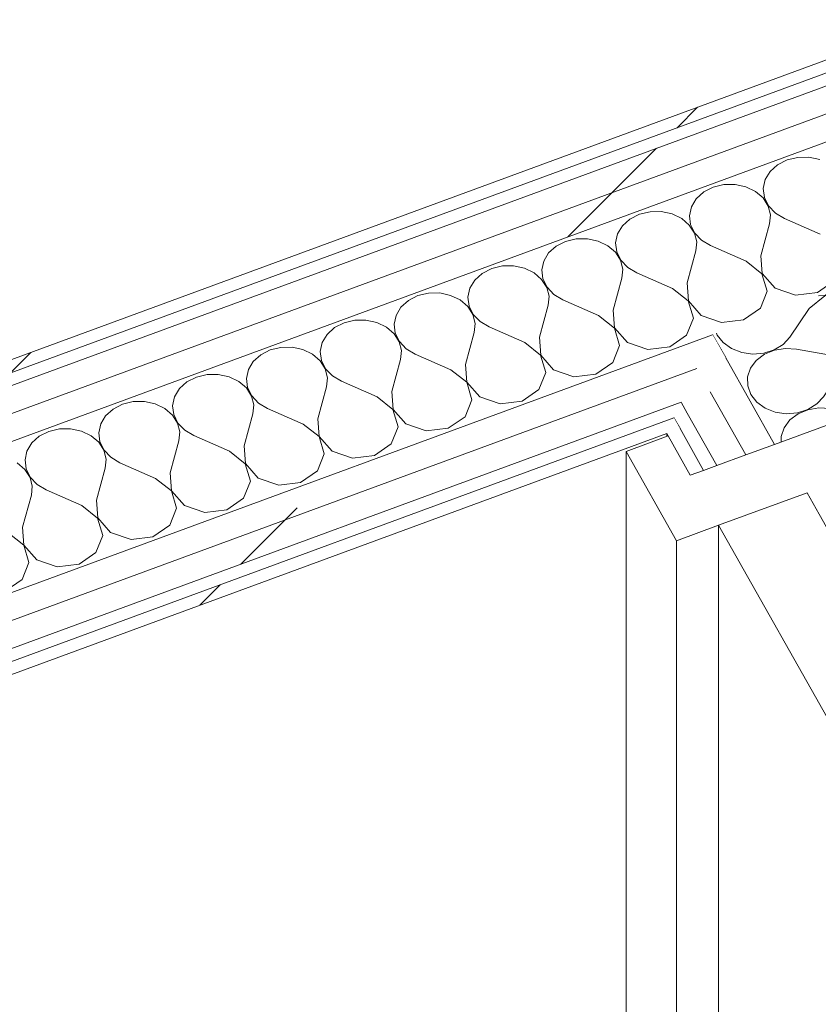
# Model space of a CAD drawing. Header units: millimetres. Extents: x -8337 to 19291, y 9509 to 21675.
# Tile 13 of 163: x -6234 to -5886, y 14262 to 14691. Entities that reach past the tile are written whole.
import ezdxf

# ---------------------------------------------------------------- set-up
doc = ezdxf.new("R2010")
doc.units = ezdxf.units.MM
doc.header["$MEASUREMENT"] = 0
doc.linetypes.add('Wipeout_Contour', pattern=[1000, 0, -1000])
doc.layers.add('Nuevo_08_E_Envans secs', color=7, linetype='Continuous')
doc.layers.add('Nuevo_Puertas Archicad', color=7, linetype='Continuous')
for name, color, linetype, lineweight in [('Nuevo_08_E_Envans secs_Pluma_Nº__1', 7, 'Continuous', 5), ('Nuevo_08_E_Envans secs_Pluma_Nº__47', 7, 'Continuous', 20), ('Nuevo_Puertas Archicad_Pluma_Nº__1', 7, 'Continuous', 5)]:
    doc.layers.add(name, color=color, linetype=linetype, lineweight=lineweight)
for name, color, linetype, lineweight, true_color in [('Nuevo_08_E_Envans secs_Pluma_Nº__102', 7, 'Continuous', 5, 0xcccccc), ('Nuevo_08_E_Envans secs_Pluma_Nº__171', 171, 'Continuous', 13, 0xaaaaff), ('Nuevo_08_E_Envans secs_Pluma_Nº__177', 7, 'Continuous', 15, 0xf7e046)]:
    doc.layers.add(name, color=color, linetype=linetype, lineweight=lineweight, true_color=true_color)
pattern_1 = [(45, (0, 0), (-183.8478, 183.8478), [195, -65]), (45, (7e-14, 183.85), (-183.8478, 183.8478), [195, -65])]

# ---------------------------------------------------------------- blocks, each defined once
blk = doc.blocks.new('*X68')
at = {"layer": 'Nuevo_08_E_Envans secs_Pluma_Nº__102', "color": 254, "linetype": 'Continuous', "lineweight": 5, "true_color": 0xcccccc}
for p, q in [((-5882.74, 14570.76), (-5878.41, 14573.22)), ((-5873.3, 14572.5), (-5882.69, 14570.65)), ((-5864.1, 14570.1), (-5873.3, 14572.5)), ((-5882.69, 14570.65), (-5889.46, 14565.09)), ((-5885.47, 14570.62), (-5882.74, 14570.76)), ((-5857.85, 14564.16), (-5864.1, 14570.1)), ((-5889.46, 14565.09), (-5897.95, 14552.58)), ((-5856.4, 14556.46), (-5857.85, 14564.16)), ((-5929.86, 14554.31), (-5929.57, 14553.52)), ((-5860.2, 14549.29), (-5856.4, 14556.46)), ((-5929.57, 14553.52), (-5926.96, 14550.19)), ((-5926.96, 14550.19), (-5923.31, 14547.58)), ((-5900.86, 14549.42), (-5897.95, 14552.58)), ((-5923.31, 14547.58), (-5918.92, 14545.86)), ((-5918.92, 14545.86), (-5914.12, 14545.17)), ((-5914.12, 14545.17), (-5909.26, 14545.57)), ((-5909.26, 14545.57), (-5904.73, 14547.03)), ((-5904.67, 14546.92), (-5909.01, 14545.12)), ((-5904.73, 14547.03), (-5900.86, 14549.42)), ((-5899.89, 14547.7), (-5904.67, 14546.92)), ((-5895.02, 14547.39), (-5899.89, 14547.7)), ((-5877.75, 14544.33), (-5895.02, 14547.39)), ((-5868.1, 14544.8), (-5860.2, 14549.29)), ((-5858.65, 14546.55), (-5868.04, 14544.7)), ((-5849.46, 14544.15), (-5858.65, 14546.55)), ((-5912.57, 14542.43), (-5915.09, 14539.06)), ((-5909.01, 14545.12), (-5912.57, 14542.43)), ((-5877.75, 14544.33), (-5868.1, 14544.8)), ((-5868.04, 14544.7), (-5874.82, 14539.14)), ((-5843.2, 14538.21), (-5849.46, 14544.15)), ((-5915.09, 14539.06), (-5916.37, 14535.27)), ((-5874.82, 14539.14), (-5883.31, 14526.63)), ((-5841.76, 14530.5), (-5843.2, 14538.21)), ((-5916.37, 14535.27), (-5916.31, 14531.33)), ((-5916.31, 14531.33), (-5914.92, 14527.56)), ((-5842.8, 14528.53), (-5841.76, 14530.5)), ((-5914.92, 14527.56), (-5912.31, 14524.24)), ((-5912.31, 14524.24), (-5908.67, 14521.62)), ((-5886.22, 14523.47), (-5883.31, 14526.63)), ((-5908.67, 14521.62), (-5904.28, 14519.9)), ((-5904.28, 14519.9), (-5899.48, 14519.22)), ((-5899.48, 14519.22), (-5894.62, 14519.62)), ((-5894.62, 14519.62), (-5890.09, 14521.07)), ((-5890.03, 14520.97), (-5894.37, 14519.17)), ((-5890.09, 14521.07), (-5886.22, 14523.47)), ((-5885.24, 14521.74), (-5890.03, 14520.97)), ((-5880.38, 14521.44), (-5885.24, 14521.74)), ((-5868.07, 14519.26), (-5880.38, 14521.44)), ((-5897.93, 14516.48), (-5900.45, 14513.11)), ((-5894.37, 14519.17), (-5897.93, 14516.48)), ((-5900.45, 14513.11), (-5901.72, 14509.31)), ((-5901.72, 14509.31), (-5901.69, 14506.92))]:
    blk.add_line(p, q, dxfattribs=at)
blk = doc.blocks.new('Elem Sección_66_1')
at = {"layer": 'Nuevo_08_E_Envans secs', "lineweight": 0}
blk.add_blockref('*X68', (0, 0), dxfattribs=at)
at = {"color": 254, "linetype": 'Wipeout_Contour', "lineweight": 0, "ltscale": 62711.866923}
blk.add_wipeout([(-5932.73, 14528.81), (-5945.28, 14524.2), (-5929.73, 14496.64), (-5917.18, 14501.24)], dxfattribs=at).dxf.layer = 'Nuevo_08_E_Envans secs'
at = {"layer": 'Nuevo_08_E_Envans secs_Pluma_Nº__177', "linetype": 'Continuous', "lineweight": 15, "true_color": 0xf7e046}
h = blk.add_hatch(dxfattribs=at)
h.set_pattern_fill('Panellat_HPL_0001', color=53, style=0, pattern_type=2)
h.set_pattern_definition(pattern_1)
h.paths.add_polyline_path([(-5932.73, 14528.81), (-5945.28, 14524.2), (-5929.73, 14496.64), (-5917.18, 14501.24)])
at = {"color": 254, "linetype": 'Wipeout_Contour', "lineweight": 0, "ltscale": 78426.460538}
blk.add_wipeout([(-5925.89, 14543.55), (-5938.44, 14538.93), (-5932.73, 14528.81), (-5917.18, 14501.24), (-5904.62, 14505.85)], dxfattribs=at).dxf.layer = 'Nuevo_08_E_Envans secs'
at = {"layer": 'Nuevo_08_E_Envans secs_Pluma_Nº__177', "linetype": 'Continuous', "lineweight": 15, "true_color": 0xf7e046}
h = blk.add_hatch(dxfattribs=at)
h.set_pattern_fill('Panellat_HPL_0001', color=53, style=0, pattern_type=2)
h.set_pattern_definition(pattern_1)
h.paths.add_polyline_path([(-5925.89, 14543.55), (-5938.44, 14538.93), (-5932.73, 14528.81), (-5917.18, 14501.24), (-5904.62, 14505.85)])
at = {"layer": 'Nuevo_08_E_Envans secs_Pluma_Nº__1', "color": 7, "linetype": 'Continuous', "lineweight": 5}
blk.add_line((-5932.73, 14528.81), (-5917.18, 14501.24), dxfattribs=at)
at = {"layer": 'Nuevo_08_E_Envans secs_Pluma_Nº__1', "color": 7, "linetype": 'Continuous', "lineweight": 5, "flags": 128}
blk.add_lwpolyline([(-5931.6, 14553.67), (-5925.89, 14543.55), (-5904.62, 14505.85)], dxfattribs=at)
at = {"color": 254, "linetype": 'Wipeout_Contour', "lineweight": 0, "ltscale": 62692.904727}
blk.add_wipeout([(-5951.6, 14510.59), (-5941.33, 14492.38), (-5935.53, 14494.51), (-5945.81, 14512.72)], dxfattribs=at).dxf.layer = 'Nuevo_08_E_Envans secs'
at = {"layer": 'Nuevo_08_E_Envans secs_Pluma_Nº__171', "linetype": 'Continuous', "lineweight": 13, "true_color": 0xaaaaff}
h = blk.add_hatch(dxfattribs=at)
h.set_pattern_fill('Panellat_HPL_0001', color=161, style=0, pattern_type=2)
h.set_pattern_definition(pattern_1)
h.paths.add_polyline_path([(-5951.6, 14510.59), (-5941.33, 14492.38), (-5935.53, 14494.51), (-5945.81, 14512.72)])
at = {"layer": 'Nuevo_08_E_Envans secs_Pluma_Nº__1', "color": 7, "linetype": 'Continuous', "lineweight": 5, "flags": 128}
for points in [[(-5945.28, 14524.2), (-5942.65, 14519.52), (-5929.73, 14496.64)], [(-5948.44, 14517.39), (-5945.81, 14512.72), (-5935.53, 14494.51)], [(-5951.6, 14510.59), (-5950.99, 14509.52), (-5941.33, 14492.38)]]:
    blk.add_lwpolyline(points, dxfattribs=at)
at = {"layer": 'Nuevo_08_E_Envans secs_Pluma_Nº__47', "color": 7, "linetype": 'Continuous', "lineweight": 20}
blk.add_line((-5951.6, 14510.59), (-5951.6, 14509.29), dxfattribs=at)
blk = doc.blocks.new('Elem Sección_143_1')
at = {"layer": 'Nuevo_Puertas Archicad_Pluma_Nº__1', "color": 7, "linetype": 'Continuous', "lineweight": 5}
for p, q in [((-5950.99, 14509.52), (-5969.35, 14502.78)), ((-5969.35, 13729.48), (-5969.35, 14502.78)), ((-5969.35, 14502.78), (-5947.38, 14463.85)), ((-5929.02, 14470.58), (-5929.02, 13697.28)), ((-5929.02, 14470.58), (-5558.23, 13813.4)), ((-5947.38, 14463.85), (-5947.38, 13690.55))]:
    blk.add_line(p, q, dxfattribs=at)
at = {"layer": 'Nuevo_Puertas Archicad_Pluma_Nº__1', "color": 7, "linetype": 'Continuous', "lineweight": 5, "flags": 128}
for points in [[(-5811.88, 14539.87), (-5824.44, 14535.26), (-5837, 14530.65), (-5904.62, 14505.85), (-5917.18, 14501.24), (-5929.73, 14496.64), (-5935.53, 14494.51), (-5941.33, 14492.38)], [(-5890.38, 14484.76), (-5929.02, 14470.58), (-5947.38, 14463.85)], [(-5890.38, 14484.76), (-5885.11, 14475.41), (-5524.86, 13836.92), (-5519.59, 13827.57)]]:
    blk.add_lwpolyline(points, dxfattribs=at)
blk = doc.blocks.new('*X217')
at = {"layer": 'Nuevo_08_E_Envans secs_Pluma_Nº__102', "color": 254, "linetype": 'Continuous', "lineweight": 5, "true_color": 0xcccccc}
for p, q in [((-5903.28, 14627.72), (-5906.53, 14624.78)), ((-5899.16, 14629.83), (-5903.28, 14627.72)), ((-5894.49, 14630.95), (-5899.16, 14629.83)), ((-5889.61, 14631), (-5894.49, 14630.95)), ((-5884.9, 14629.98), (-5889.61, 14631)), ((-5906.53, 14624.78), (-5908.66, 14621.24)), ((-5926.68, 14619.12), (-5931.35, 14618)), ((-5921.8, 14619.17), (-5926.68, 14619.12)), ((-5917.09, 14618.15), (-5921.8, 14619.17)), ((-5908.66, 14621.24), (-5909.51, 14617.37)), ((-5935.47, 14615.89), (-5938.72, 14612.95)), ((-5931.35, 14618), (-5935.47, 14615.89)), ((-5912.9, 14616.12), (-5917.09, 14618.15)), ((-5909.57, 14613.25), (-5912.9, 14616.12)), ((-5909.51, 14617.37), (-5909.01, 14613.46)), ((-5938.72, 14612.95), (-5940.85, 14609.41)), ((-5907.33, 14609.75), (-5909.57, 14613.25)), ((-5909.01, 14613.46), (-5907.2, 14609.8)), ((-5906.37, 14605.9), (-5907.33, 14609.75)), ((-5907.2, 14609.8), (-5904.23, 14606.69)), ((-5963.54, 14606.17), (-5967.66, 14604.06)), ((-5958.87, 14607.29), (-5963.54, 14606.17)), ((-5953.99, 14607.34), (-5958.87, 14607.29)), ((-5949.28, 14606.32), (-5953.99, 14607.34)), ((-5945.09, 14604.29), (-5949.28, 14606.32)), ((-5940.85, 14609.41), (-5941.69, 14605.54)), ((-5941.69, 14605.54), (-5941.2, 14601.63)), ((-5906.74, 14601.98), (-5906.37, 14605.9)), ((-5904.23, 14606.69), (-5900.31, 14604.34)), ((-5970.91, 14601.12), (-5973.04, 14597.58)), ((-5967.66, 14604.06), (-5970.91, 14601.12)), ((-5941.76, 14601.42), (-5945.09, 14604.29)), ((-5939.52, 14597.92), (-5941.76, 14601.42)), ((-5941.2, 14601.63), (-5939.39, 14597.97)), ((-5910.53, 14588.05), (-5906.74, 14601.98)), ((-5884.78, 14597.51), (-5900.31, 14604.34)), ((-5973.04, 14597.58), (-5973.88, 14593.71)), ((-5938.55, 14594.07), (-5939.52, 14597.92)), ((-5939.39, 14597.97), (-5936.41, 14594.85)), ((-5995.73, 14594.34), (-5999.85, 14592.23)), ((-5991.05, 14595.46), (-5995.73, 14594.34)), ((-5986.18, 14595.51), (-5991.05, 14595.46)), ((-5981.46, 14594.48), (-5986.18, 14595.51)), ((-5977.28, 14592.46), (-5981.46, 14594.48)), ((-5973.88, 14593.71), (-5973.39, 14589.79)), ((-5938.93, 14590.15), (-5938.55, 14594.07)), ((-5936.41, 14594.85), (-5932.49, 14592.51)), ((-5916.97, 14585.68), (-5932.49, 14592.51)), ((-6003.1, 14589.29), (-6005.23, 14585.75)), ((-5999.85, 14592.23), (-6003.1, 14589.29)), ((-5973.95, 14589.59), (-5977.28, 14592.46)), ((-5971.71, 14586.09), (-5973.95, 14589.59)), ((-5973.39, 14589.79), (-5971.58, 14586.14)), ((-5942.72, 14576.22), (-5938.93, 14590.15)), ((-6005.23, 14585.75), (-6006.07, 14581.88)), ((-5970.74, 14582.24), (-5971.71, 14586.09)), ((-5971.58, 14586.14), (-5968.6, 14583.02)), ((-5910.07, 14580.22), (-5916.97, 14585.68)), ((-5910.53, 14588.05), (-5909.94, 14580.27)), ((-6032.04, 14580.4), (-6035.29, 14577.46)), ((-6027.92, 14582.51), (-6032.04, 14580.4)), ((-6023.24, 14583.63), (-6027.92, 14582.51)), ((-6018.36, 14583.68), (-6023.24, 14583.63)), ((-6013.65, 14582.65), (-6018.36, 14583.68)), ((-6009.47, 14580.63), (-6013.65, 14582.65)), ((-6006.14, 14577.76), (-6009.47, 14580.63)), ((-6006.07, 14581.88), (-6005.57, 14577.96)), ((-5971.12, 14578.31), (-5970.74, 14582.24)), ((-5968.6, 14583.02), (-5964.68, 14580.68)), ((-5949.16, 14573.85), (-5964.68, 14580.68)), ((-5907.77, 14572.66), (-5910.07, 14580.22)), ((-5909.94, 14580.27), (-5904.37, 14573.9)), ((-6035.29, 14577.46), (-6037.42, 14573.92)), ((-6003.9, 14574.26), (-6006.14, 14577.76)), ((-6005.57, 14577.96), (-6003.77, 14574.31)), ((-5974.91, 14564.39), (-5971.12, 14578.31)), ((-5942.72, 14576.22), (-5942.13, 14568.44)), ((-5885.92, 14572.02), (-5878.56, 14577.07)), ((-6055.43, 14571.8), (-6060.11, 14570.68)), ((-6050.55, 14571.85), (-6055.43, 14571.8)), ((-6045.84, 14570.82), (-6050.55, 14571.85)), ((-6037.42, 14573.92), (-6038.26, 14570.05)), ((-6002.93, 14570.41), (-6003.9, 14574.26)), ((-6003.77, 14574.31), (-6000.79, 14571.19)), ((-6000.79, 14571.19), (-5996.87, 14568.85)), ((-5942.26, 14568.39), (-5949.16, 14573.85)), ((-5910.75, 14565.24), (-5907.77, 14572.66)), ((-5904.37, 14573.9), (-5895.48, 14570.85)), ((-5895.48, 14570.85), (-5885.92, 14572.02)), ((-6064.23, 14568.57), (-6067.48, 14565.63)), ((-6060.11, 14570.68), (-6064.23, 14568.57)), ((-6041.66, 14568.8), (-6045.84, 14570.82)), ((-6038.32, 14565.93), (-6041.66, 14568.8)), ((-6038.26, 14570.05), (-6037.76, 14566.13)), ((-6003.31, 14566.48), (-6002.93, 14570.41)), ((-5981.35, 14562.02), (-5996.87, 14568.85)), ((-5939.96, 14560.82), (-5942.26, 14568.39)), ((-5942.13, 14568.44), (-5936.56, 14562.07)), ((-6067.48, 14565.63), (-6069.6, 14562.09)), ((-6036.09, 14562.43), (-6038.32, 14565.93)), ((-6037.76, 14566.13), (-6035.96, 14562.48)), ((-6035.12, 14558.57), (-6036.09, 14562.43)), ((-6035.96, 14562.48), (-6032.98, 14559.36)), ((-6007.1, 14552.56), (-6003.31, 14566.48)), ((-5974.91, 14564.39), (-5974.32, 14556.61)), ((-5918.11, 14560.19), (-5910.75, 14565.24)), ((-6092.3, 14558.85), (-6096.42, 14556.74)), ((-6087.62, 14559.97), (-6092.3, 14558.85)), ((-6082.74, 14560.02), (-6087.62, 14559.97)), ((-6078.03, 14558.99), (-6082.74, 14560.02)), ((-6073.85, 14556.97), (-6078.03, 14558.99)), ((-6069.6, 14562.09), (-6070.45, 14558.22)), ((-6070.45, 14558.22), (-6069.95, 14554.3)), ((-6035.5, 14554.65), (-6035.12, 14558.57)), ((-6032.98, 14559.36), (-6029.06, 14557.02)), ((-5974.45, 14556.56), (-5981.35, 14562.02)), ((-5942.93, 14553.41), (-5939.96, 14560.82)), ((-5936.56, 14562.07), (-5927.67, 14559.02)), ((-5927.67, 14559.02), (-5918.11, 14560.19)), ((-6096.42, 14556.74), (-6099.67, 14553.8)), ((-6070.51, 14554.1), (-6073.85, 14556.97)), ((-6068.28, 14550.6), (-6070.51, 14554.1)), ((-6069.95, 14554.3), (-6068.15, 14550.65)), ((-6039.29, 14540.72), (-6035.5, 14554.65)), ((-6013.54, 14550.19), (-6029.06, 14557.02)), ((-5972.15, 14548.99), (-5974.45, 14556.56)), ((-5974.32, 14556.61), (-5968.75, 14550.24)), ((-6101.79, 14550.26), (-6102.64, 14546.38)), ((-6099.67, 14553.8), (-6101.79, 14550.26)), ((-6067.31, 14546.74), (-6068.28, 14550.6)), ((-6068.15, 14550.65), (-6065.17, 14547.53)), ((-6006.64, 14544.73), (-6013.54, 14550.19)), ((-6007.1, 14552.56), (-6006.51, 14544.78)), ((-5968.75, 14550.24), (-5959.86, 14547.19)), ((-5950.3, 14548.36), (-5942.93, 14553.41)), ((-6124.49, 14547.02), (-6128.61, 14544.91)), ((-6119.81, 14548.14), (-6124.49, 14547.02)), ((-6114.93, 14548.19), (-6119.81, 14548.14)), ((-6110.22, 14547.16), (-6114.93, 14548.19)), ((-6106.04, 14545.14), (-6110.22, 14547.16)), ((-6102.64, 14546.38), (-6102.14, 14542.47)), ((-6067.69, 14542.82), (-6067.31, 14546.74)), ((-6065.17, 14547.53), (-6061.25, 14545.19)), ((-5975.12, 14541.58), (-5972.15, 14548.99)), ((-5959.86, 14547.19), (-5950.3, 14548.36)), ((-6131.85, 14541.97), (-6133.98, 14538.43)), ((-6128.61, 14544.91), (-6131.85, 14541.97)), ((-6102.7, 14542.26), (-6106.04, 14545.14)), ((-6100.47, 14538.77), (-6102.7, 14542.26)), ((-6102.14, 14542.47), (-6100.34, 14538.82)), ((-6071.48, 14528.89), (-6067.69, 14542.82)), ((-6045.73, 14538.36), (-6061.25, 14545.19)), ((-6004.34, 14537.16), (-6006.64, 14544.73)), ((-6006.51, 14544.78), (-6000.94, 14538.41)), ((-5982.49, 14536.53), (-5975.12, 14541.58)), ((-6133.98, 14538.43), (-6134.83, 14534.55)), ((-6099.5, 14534.91), (-6100.47, 14538.77)), ((-6100.34, 14538.82), (-6097.36, 14535.7)), ((-6038.83, 14532.9), (-6045.73, 14538.36)), ((-6039.29, 14540.72), (-6038.7, 14532.95)), ((-6007.31, 14529.75), (-6004.34, 14537.16)), ((-6000.94, 14538.41), (-5992.05, 14535.36)), ((-6160.8, 14533.07), (-6164.04, 14530.14)), ((-6156.68, 14535.18), (-6160.8, 14533.07)), ((-6152, 14536.31), (-6156.68, 14535.18)), ((-6147.12, 14536.36), (-6152, 14536.31)), ((-6142.41, 14535.33), (-6147.12, 14536.36)), ((-6138.23, 14533.3), (-6142.41, 14535.33)), ((-6134.89, 14530.43), (-6138.23, 14533.3)), ((-6134.83, 14534.55), (-6134.33, 14530.64)), ((-6099.88, 14530.99), (-6099.5, 14534.91)), ((-6097.36, 14535.7), (-6093.44, 14533.36)), ((-6077.92, 14526.53), (-6093.44, 14533.36)), ((-6036.53, 14525.33), (-6038.83, 14532.9)), ((-6038.7, 14532.95), (-6033.13, 14526.58)), ((-5992.05, 14535.36), (-5982.49, 14536.53)), ((-6164.04, 14530.14), (-6166.17, 14526.6)), ((-6132.66, 14526.94), (-6134.89, 14530.43)), ((-6134.33, 14530.64), (-6132.53, 14526.99)), ((-6103.67, 14517.06), (-6099.88, 14530.99)), ((-6071.48, 14528.89), (-6070.89, 14521.12)), ((-6014.68, 14524.7), (-6007.31, 14529.75)), ((-6184.19, 14524.48), (-6188.87, 14523.35)), ((-6179.31, 14524.53), (-6184.19, 14524.48)), ((-6174.6, 14523.5), (-6179.31, 14524.53)), ((-6166.17, 14526.6), (-6167.02, 14522.72)), ((-6131.69, 14523.08), (-6132.66, 14526.94)), ((-6132.53, 14526.99), (-6129.55, 14523.87)), ((-6129.55, 14523.87), (-6125.63, 14521.53)), ((-6071.02, 14521.07), (-6077.92, 14526.53)), ((-6039.5, 14517.92), (-6036.53, 14525.33)), ((-6033.13, 14526.58), (-6024.24, 14523.53)), ((-6024.24, 14523.53), (-6014.68, 14524.7)), ((-6192.99, 14521.24), (-6196.23, 14518.31)), ((-6188.87, 14523.35), (-6192.99, 14521.24)), ((-6170.42, 14521.47), (-6174.6, 14523.5)), ((-6167.08, 14518.6), (-6170.42, 14521.47)), ((-6167.02, 14522.72), (-6166.52, 14518.81)), ((-6132.07, 14519.16), (-6131.69, 14523.08)), ((-6110.11, 14514.7), (-6125.63, 14521.53)), ((-6068.72, 14513.5), (-6071.02, 14521.07)), ((-6070.89, 14521.12), (-6065.32, 14514.75)), ((-6196.23, 14518.31), (-6198.36, 14514.77)), ((-6164.84, 14515.11), (-6167.08, 14518.6)), ((-6166.52, 14518.81), (-6164.71, 14515.15)), ((-6135.86, 14505.23), (-6132.07, 14519.16)), ((-6103.67, 14517.06), (-6103.08, 14509.28)), ((-6046.87, 14512.87), (-6039.5, 14517.92)), ((-6221.06, 14511.52), (-6225.17, 14509.41)), ((-6216.38, 14512.65), (-6221.06, 14511.52)), ((-6211.5, 14512.7), (-6216.38, 14512.65)), ((-6206.79, 14511.67), (-6211.5, 14512.7)), ((-6202.61, 14509.64), (-6206.79, 14511.67)), ((-6198.36, 14514.77), (-6199.21, 14510.89)), ((-6163.88, 14511.25), (-6164.84, 14515.11)), ((-6164.71, 14515.15), (-6161.74, 14512.04)), ((-6164.26, 14507.33), (-6163.88, 14511.25)), ((-6161.74, 14512.04), (-6157.82, 14509.7)), ((-6103.21, 14509.24), (-6110.11, 14514.7)), ((-6071.69, 14506.09), (-6068.72, 14513.5)), ((-6065.32, 14514.75), (-6056.43, 14511.7)), ((-6056.43, 14511.7), (-6046.87, 14512.87)), ((-6225.17, 14509.41), (-6228.42, 14506.48)), ((-6199.27, 14506.77), (-6202.61, 14509.64)), ((-6197.03, 14503.28), (-6199.27, 14506.77)), ((-6199.21, 14510.89), (-6198.71, 14506.98)), ((-6198.71, 14506.98), (-6196.9, 14503.32)), ((-6168.05, 14493.4), (-6164.26, 14507.33)), ((-6142.29, 14502.87), (-6157.82, 14509.7)), ((-6100.91, 14501.67), (-6103.21, 14509.24)), ((-6103.08, 14509.28), (-6097.51, 14502.92)), ((-6230.55, 14502.93), (-6231.4, 14499.06)), ((-6228.42, 14506.48), (-6230.55, 14502.93)), ((-6196.07, 14499.42), (-6197.03, 14503.28)), ((-6196.9, 14503.32), (-6193.93, 14500.21)), ((-6135.4, 14497.41), (-6142.29, 14502.87)), ((-6135.86, 14505.23), (-6135.27, 14497.45)), ((-6097.51, 14502.92), (-6088.61, 14499.87)), ((-6079.06, 14501.04), (-6071.69, 14506.09)), ((-6231.4, 14499.06), (-6230.9, 14495.15)), ((-6196.45, 14495.5), (-6196.07, 14499.42)), ((-6193.93, 14500.21), (-6190.01, 14497.86)), ((-6103.88, 14494.25), (-6100.91, 14501.67)), ((-6088.61, 14499.87), (-6079.06, 14501.04)), ((-6231.46, 14494.94), (-6234.8, 14497.81)), ((-6229.22, 14491.45), (-6231.46, 14494.94)), ((-6230.9, 14495.15), (-6229.09, 14491.49)), ((-6200.24, 14481.57), (-6196.45, 14495.5)), ((-6174.48, 14491.03), (-6190.01, 14497.86)), ((-6133.09, 14489.84), (-6135.4, 14497.41)), ((-6135.27, 14497.45), (-6129.7, 14491.09)), ((-6111.25, 14489.21), (-6103.88, 14494.25)), ((-6228.26, 14487.59), (-6229.22, 14491.45)), ((-6229.09, 14491.49), (-6226.12, 14488.38)), ((-6167.59, 14485.58), (-6174.48, 14491.03)), ((-6168.05, 14493.4), (-6167.46, 14485.62)), ((-6136.07, 14482.42), (-6133.09, 14489.84)), ((-6129.7, 14491.09), (-6120.8, 14488.03)), ((-6228.63, 14483.67), (-6228.26, 14487.59)), ((-6226.12, 14488.38), (-6222.2, 14486.03)), ((-6206.67, 14479.2), (-6222.2, 14486.03)), ((-6165.28, 14478.01), (-6167.59, 14485.58)), ((-6167.46, 14485.62), (-6161.89, 14479.26)), ((-6120.8, 14488.03), (-6111.25, 14489.21)), ((-6232.42, 14469.74), (-6228.63, 14483.67)), ((-6200.24, 14481.57), (-6199.65, 14473.79)), ((-6143.44, 14477.38), (-6136.07, 14482.42)), ((-6199.78, 14473.74), (-6206.67, 14479.2)), ((-6168.26, 14470.59), (-6165.28, 14478.01)), ((-6161.89, 14479.26), (-6152.99, 14476.2)), ((-6152.99, 14476.2), (-6143.44, 14477.38)), ((-6197.47, 14466.18), (-6199.78, 14473.74)), ((-6199.65, 14473.79), (-6194.07, 14467.43)), ((-6232.42, 14469.74), (-6231.84, 14461.96)), ((-6175.62, 14465.55), (-6168.26, 14470.59)), ((-6231.97, 14461.91), (-6238.86, 14467.37)), ((-6200.45, 14458.76), (-6197.47, 14466.18)), ((-6194.07, 14467.43), (-6185.18, 14464.37)), ((-6185.18, 14464.37), (-6175.62, 14465.55)), ((-6229.66, 14454.35), (-6231.97, 14461.91)), ((-6231.84, 14461.96), (-6226.26, 14455.59)), ((-6226.26, 14455.59), (-6217.37, 14452.54)), ((-6207.81, 14453.71), (-6200.45, 14458.76)), ((-6232.64, 14446.93), (-6229.66, 14454.35)), ((-6217.37, 14452.54), (-6207.81, 14453.71)), ((-6240, 14441.88), (-6232.64, 14446.93))]:
    blk.add_line(p, q, dxfattribs=at)
blk = doc.blocks.new('Elem Sección_164_1')
at = {"layer": 'Nuevo_08_E_Envans secs', "lineweight": 0}
blk.add_blockref('*X217', (0, 0), dxfattribs=at)
at = {"color": 254, "linetype": 'Wipeout_Contour', "lineweight": 0, "ltscale": 63139.339147}
blk.add_wipeout([(-7810.71, 13827.29), (-5945.81, 14512.72), (-5948.44, 14517.39), (-7813.35, 13831.96)], dxfattribs=at).dxf.layer = 'Nuevo_08_E_Envans secs'
at = {"layer": 'Nuevo_08_E_Envans secs_Pluma_Nº__171', "linetype": 'Continuous', "lineweight": 13, "true_color": 0xaaaaff}
h = blk.add_hatch(dxfattribs=at)
h.set_pattern_fill('Panellat_HPL_0001', color=161, style=0, pattern_type=2)
h.set_pattern_definition(pattern_1)
h.paths.add_polyline_path([(-7810.71, 13827.29), (-5945.81, 14512.72), (-5948.44, 14517.39), (-7813.35, 13831.96)])
at = {"color": 254, "linetype": 'Wipeout_Contour', "lineweight": 0, "ltscale": 63590.860843}
blk.add_wipeout([(-5823.28, 14671.51), (-5829, 14681.63), (-7926.65, 13910.65), (-7920.93, 13900.53)], dxfattribs=at).dxf.layer = 'Nuevo_08_E_Envans secs'
at = {"layer": 'Nuevo_08_E_Envans secs_Pluma_Nº__177', "linetype": 'Continuous', "lineweight": 15, "true_color": 0xf7e046}
h = blk.add_hatch(dxfattribs=at)
h.set_pattern_fill('Panellat_HPL_0001', color=53, style=0, pattern_type=2)
h.set_pattern_definition(pattern_1)
h.paths.add_polyline_path([(-5823.28, 14671.51), (-5829, 14681.63), (-7926.65, 13910.65), (-7920.93, 13900.53)])
at = {"color": 254, "linetype": 'Wipeout_Contour', "lineweight": 0, "ltscale": 63544.581219}
blk.add_wipeout([(-5817.56, 14661.39), (-5823.28, 14671.51), (-7920.93, 13900.53), (-7915.21, 13890.41)], dxfattribs=at).dxf.layer = 'Nuevo_08_E_Envans secs'
at = {"layer": 'Nuevo_08_E_Envans secs_Pluma_Nº__177', "linetype": 'Continuous', "lineweight": 15, "true_color": 0xf7e046}
h = blk.add_hatch(dxfattribs=at)
h.set_pattern_fill('Panellat_HPL_0001', color=53, style=0, pattern_type=2)
h.set_pattern_definition(pattern_1)
h.paths.add_polyline_path([(-5817.56, 14661.39), (-5823.28, 14671.51), (-7920.93, 13900.53), (-7915.21, 13890.41)])
at = {"color": 254, "linetype": 'Wipeout_Contour', "lineweight": 0, "ltscale": 78950.429615}
blk.add_wipeout([(-5931.6, 14553.67), (-7845.78, 13850.12), (-7840.06, 13840), (-5938.44, 14538.93), (-5925.89, 14543.55)], dxfattribs=at).dxf.layer = 'Nuevo_08_E_Envans secs'
at = {"layer": 'Nuevo_08_E_Envans secs_Pluma_Nº__177', "linetype": 'Continuous', "lineweight": 15, "true_color": 0xf7e046}
h = blk.add_hatch(dxfattribs=at)
h.set_pattern_fill('Panellat_HPL_0001', color=53, style=0, pattern_type=2)
h.set_pattern_definition(pattern_1)
h.paths.add_polyline_path([(-5931.6, 14553.67), (-7845.78, 13850.12), (-7840.06, 13840), (-5938.44, 14538.93), (-5925.89, 14543.55)])
at = {"color": 254, "linetype": 'Wipeout_Contour', "lineweight": 0, "ltscale": 63199.474922}
blk.add_wipeout([(-5938.44, 14538.93), (-7840.06, 13840), (-7834.34, 13829.88), (-5932.73, 14528.81)], dxfattribs=at).dxf.layer = 'Nuevo_08_E_Envans secs'
at = {"layer": 'Nuevo_08_E_Envans secs_Pluma_Nº__177', "linetype": 'Continuous', "lineweight": 15, "true_color": 0xf7e046}
h = blk.add_hatch(dxfattribs=at)
h.set_pattern_fill('Panellat_HPL_0001', color=53, style=0, pattern_type=2)
h.set_pattern_definition(pattern_1)
h.paths.add_polyline_path([(-5938.44, 14538.93), (-7840.06, 13840), (-7834.34, 13829.88), (-5932.73, 14528.81)])
at = {"color": 254, "linetype": 'Wipeout_Contour', "lineweight": 0, "ltscale": 63646.04019}
blk.add_wipeout([(-5831.64, 14686.3), (-5834.28, 14690.97), (-7931.93, 13919.99), (-7929.29, 13915.32)], dxfattribs=at).dxf.layer = 'Nuevo_08_E_Envans secs'
at = {"layer": 'Nuevo_08_E_Envans secs_Pluma_Nº__171', "linetype": 'Continuous', "lineweight": 13, "true_color": 0xaaaaff}
h = blk.add_hatch(dxfattribs=at)
h.set_pattern_fill('Panellat_HPL_0001', color=161, style=0, pattern_type=2)
h.set_pattern_definition(pattern_1)
h.paths.add_polyline_path([(-5831.64, 14686.3), (-5834.28, 14690.97), (-7931.93, 13919.99), (-7929.29, 13915.32)])
at = {"layer": 'Nuevo_08_E_Envans secs_Pluma_Nº__1', "color": 7, "linetype": 'Continuous', "lineweight": 5}
for p, q in [((-5834.28, 14690.97), (-7931.93, 13919.99)), ((-5831.64, 14686.3), (-7929.29, 13915.32)), ((-5829, 14681.63), (-7926.65, 13910.65)), ((-5823.28, 14671.51), (-7920.93, 13900.53)), ((-5817.56, 14661.39), (-7915.21, 13890.41)), ((-5931.6, 14553.67), (-7845.78, 13850.12)), ((-5938.44, 14538.93), (-7840.06, 13840)), ((-5945.28, 14524.2), (-7821.79, 13834.5)), ((-5948.44, 14517.39), (-7813.35, 13831.96)), ((-5951.6, 14510.59), (-7804.92, 13829.42))]:
    blk.add_line(p, q, dxfattribs=at)

msp = doc.modelspace()

# ---------------------------------------------------------------- block references
at = {"layer": 'Nuevo_08_E_Envans secs', "lineweight": 0}
msp.add_blockref('Elem Sección_66_1', (0, 0), dxfattribs=at)

# ---------------------------------------------------------------- next in the draw order: block references
at = {"layer": 'Nuevo_Puertas Archicad', "lineweight": 0}
msp.add_blockref('Elem Sección_143_1', (0, 0), dxfattribs=at)

# ---------------------------------------------------------------- next in the draw order: block references
at = {"layer": 'Nuevo_08_E_Envans secs', "lineweight": 0}
msp.add_blockref('Elem Sección_164_1', (0, 0), dxfattribs=at)

doc.saveas('drawing.dxf')
